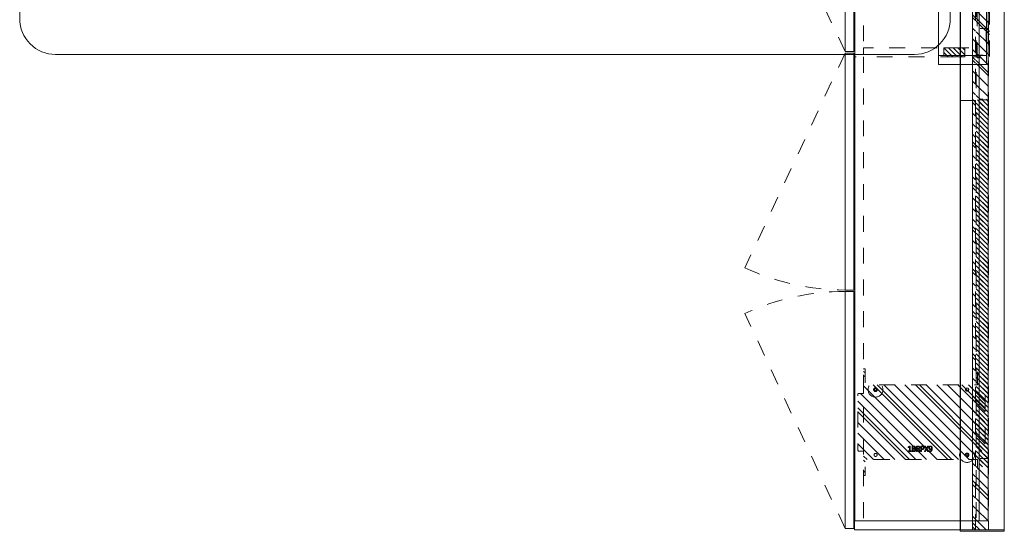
# Model space of a CAD drawing. Header units: inches. Extents: x -522 to -243, y -71 to 49.
# Tile 2 of 54: x -325 to -243, y -71 to -28. Entities that reach past the tile are written whole.
import ezdxf

# ---------------------------------------------------------------- set-up
doc = ezdxf.new("R2010")
doc.units = ezdxf.units.IN
doc.header["$LTSCALE"] = 32
doc.header["$MEASUREMENT"] = 0
doc.linetypes.add('Dash Style-1', pattern=[0.083328, 0.041656, -0.041672])
for name, color, linetype, lineweight in [('DashLine', 7, 'Dash Style-1', 13), ('DashLineFill', 7, 'Dash Style-1', 13), ('Drawing', 7, 'Continuous', 18), ('Metal-Black', 7, 'Continuous', 18), ('None', 7, 'Continuous', 18), ('SolidLine', 7, 'Continuous', 15), ('Wood_1-H', 7, 'Continuous', 13)]:
    doc.layers.add(name, color=color, linetype=linetype, lineweight=lineweight)
doc.layers.add('Electrical', color=1, linetype='Dash Style-1', lineweight=15, true_color=0xff0000)
doc.layers.add('Metal_Black', color=7, linetype='Continuous', lineweight=18, true_color=0x4c4c4c)
pattern_1 = [(45, (0, 0), (-1.613016, 1.935715), []), (45, (-1.0608, 1.0608), (-0.472346, 0.4167613), [])]
pattern_2 = [(45, (0, 0), (-0.33333333, -0.7222222), [])]

# ---------------------------------------------------------------- blocks, each defined once
blk = doc.blocks.new('Group')
at = {"layer": 'DashLineFill', "linetype": 'Continuous', "lineweight": 13}
h = blk.add_hatch(dxfattribs=at)
h.set_pattern_fill('Steel', color=253, style=0, pattern_type=2)
h.set_pattern_definition(pattern_1)
h.paths.add_polyline_path([(12, -12), (59.992, -12), (59.992, -12.252), (12, -12.252)])
at = {"layer": 'DashLineFill', "flags": 128}
blk.add_lwpolyline([(12, -12), (59.992, -12), (59.992, -12.252), (12, -12.252)], close=True, dxfattribs=at)
at = {"layer": 'SolidLine', "flags": 128}
blk.add_lwpolyline([(12, -12.252), (59.992, -12.252), (59.992, -13.276), (12, -13.276)], close=True, dxfattribs=at)
blk = doc.blocks.new('Group-1')
at = {"layer": 'None'}
blk.add_blockref('Group', (0, 0), dxfattribs=at)
blk = doc.blocks.new('SL Wall Tile (2D)')
at = {"layer": 'None'}
blk.add_blockref('Group-1', (0, 0), dxfattribs=at)
at = {"layer": 'Drawing', "color": 0, "flags": 1}
for tag in ['Tag', 'Catalog', 'FinishGroup', 'Custom', 'Discount', 'Item1', 'Item2', 'Item3', 'Item4', 'Item5', 'Item6', 'Item7', 'Item8', 'Item9', 'Item10', 'Item11', 'Item12', 'Item13', 'Item14', 'Item15', 'Item16', 'Item17', 'Item18', 'Item19', 'Item20', 'Item21', 'Item22', 'Item23', 'Item24', 'Item25', 'Option1', 'Option2', 'Option3', 'Option4', 'Option5', 'Option6', 'Option7', 'Option8', 'Option9', 'Option10', 'Option11', 'Option12']:
    blk.add_attdef(tag, (-162.52, -32.173), '', height=0.00709, dxfattribs=at)
blk = doc.blocks.new('Group-4')
at = {"layer": 'Drawing', "rotation": 270}
blk.add_blockref('SL Wall Tile (2D)', (126.441, 39.799), dxfattribs=at)
at = {"layer": 'Drawing', "color": 0, "flags": 1}
for tag in ['Tag', 'Catalog', 'FinishGroup', 'Custom', 'Discount', 'Item1', 'Item2', 'Item3', 'Item4', 'Item5', 'Item6', 'Item7', 'Item8', 'Item9', 'Item10', 'Item11', 'Item12', 'Item13', 'Item14', 'Item15', 'Item16', 'Item17', 'Item18', 'Item19', 'Item20', 'Item21', 'Item22', 'Item23', 'Item24', 'Item25', 'Option1', 'Option2', 'Option3', 'Option4', 'Option5', 'Option6', 'Option7', 'Option8', 'Option9', 'Option10', 'Option11', 'Option12']:
    blk.add_attdef(tag, (-162.52, -32.173), '', height=0.00709, dxfattribs=at)
blk = doc.blocks.new('Group-5')
at = {"layer": 'SolidLine'}
for p, q in [((24.217, -42.594), (24.217, -30.594)), ((24.217, -30.594), (25.217, -31.594)), ((24.217, -42.594), (23.217, -41.594))]:
    blk.add_line(p, q, dxfattribs=at)
blk = doc.blocks.new('1BPJHN-ShroudBracket (2D)')
at = {"layer": 'DashLineFill', "linetype": 'Continuous', "lineweight": 13}
h = blk.add_hatch(dxfattribs=at)
h.set_pattern_fill('Steel', color=253, style=0, pattern_type=2)
h.set_pattern_definition(pattern_1)
edge = h.paths.add_edge_path()
edge.add_line((0.557, 0.472), (0.25, 0.472))
edge.add_arc((0, 0.472), 0.25, 0, 180)
edge.add_line((-0.25, 0.472), (-0.557, 0.472))
edge.add_arc((-0.557, 0), 0.472, 90, 270)
edge.add_line((-0.557, -0.472), (-0.25, -0.472))
edge.add_arc((0, -0.472), 0.25, 180, 360)
edge.add_line((0.25, -0.472), (0.557, -0.472))
edge.add_arc((0.557, 0), 0.472, 270, 450)
edge.add_line((0.557, 0.472), (0.557, 0.472))
edge = h.paths.add_edge_path()
edge.add_arc((0, 0), 0.0979, 0, 180, ccw=False)
edge.add_arc((0, 0), 0.0979, 180, 360, ccw=False)
edge = h.paths.add_edge_path()
edge.add_arc((0, 0.472), 0.0885, 0, 180, ccw=False)
edge.add_arc((0, 0.472), 0.0885, 180, 360, ccw=False)
edge = h.paths.add_edge_path()
edge.add_arc((-0.557, 0), 0.098, 0, 180, ccw=False)
edge.add_arc((-0.557, 0), 0.098, 180, 360, ccw=False)
edge = h.paths.add_edge_path()
edge.add_arc((0.557, 0), 0.098, 0, 180, ccw=False)
edge.add_arc((0.557, 0), 0.098, 180, 360, ccw=False)
edge = h.paths.add_edge_path()
edge.add_arc((0, -0.472), 0.0885, 0, 180, ccw=False)
edge.add_arc((0, -0.472), 0.0885, 180, 360, ccw=False)
at = {"layer": 'DashLine', "flags": 128}
for points in [[(-0.557, 0.22), (-0.536, 0.219), (-0.514, 0.216), (-0.493, 0.211), (-0.473, 0.203), (-0.453, 0.194), (-0.435, 0.183), (-0.418, 0.17), (-0.402, 0.156), (-0.387, 0.14), (-0.374, 0.122), (-0.363, 0.104), (-0.354, 0.084), (-0.347, 0.064), (-0.341, 0.043), (-0.338, 0.022), (-0.337, 0), (-0.338, -0.022), (-0.341, -0.043), (-0.347, -0.064), (-0.354, -0.084), (-0.363, -0.104), (-0.374, -0.122), (-0.387, -0.14), (-0.402, -0.156), (-0.418, -0.17), (-0.435, -0.183), (-0.453, -0.194), (-0.473, -0.203), (-0.493, -0.211), (-0.514, -0.216), (-0.536, -0.219), (-0.557, -0.22), (-0.579, -0.219), (-0.6, -0.216), (-0.621, -0.211), (-0.641, -0.203), (-0.661, -0.194), (-0.679, -0.183), (-0.697, -0.17), (-0.713, -0.156), (-0.727, -0.14), (-0.74, -0.122), (-0.751, -0.104), (-0.76, -0.084), (-0.768, -0.064), (-0.773, -0.043), (-0.776, -0.022), (-0.777, 0), (-0.776, 0.022), (-0.773, 0.043), (-0.768, 0.064), (-0.76, 0.084), (-0.751, 0.104), (-0.74, 0.122), (-0.727, 0.14), (-0.713, 0.156), (-0.697, 0.17), (-0.679, 0.183), (-0.661, 0.194), (-0.641, 0.203), (-0.621, 0.211), (-0.6, 0.216), (-0.579, 0.219)], [(0, 0.22), (0.022, 0.219), (0.043, 0.216), (0.064, 0.211), (0.084, 0.203), (0.104, 0.194), (0.122, 0.183), (0.14, 0.17), (0.156, 0.156), (0.17, 0.14), (0.183, 0.122), (0.194, 0.104), (0.203, 0.084), (0.211, 0.064), (0.216, 0.043), (0.219, 0.022), (0.22, 0), (0.219, -0.022), (0.216, -0.043), (0.211, -0.064), (0.203, -0.084), (0.194, -0.104), (0.183, -0.122), (0.17, -0.14), (0.156, -0.156), (0.14, -0.17), (0.122, -0.183), (0.104, -0.194), (0.084, -0.203), (0.064, -0.211), (0.043, -0.216), (0.022, -0.219), (0, -0.22), (-0.022, -0.219), (-0.043, -0.216), (-0.064, -0.211), (-0.084, -0.203), (-0.104, -0.194), (-0.122, -0.183), (-0.14, -0.17), (-0.156, -0.156), (-0.17, -0.14), (-0.183, -0.122), (-0.194, -0.104), (-0.203, -0.084), (-0.211, -0.064), (-0.216, -0.043), (-0.219, -0.022), (-0.22, 0), (-0.219, 0.022), (-0.216, 0.043), (-0.211, 0.064), (-0.203, 0.084), (-0.194, 0.104), (-0.183, 0.122), (-0.17, 0.14), (-0.156, 0.156), (-0.14, 0.17), (-0.122, 0.183), (-0.104, 0.194), (-0.084, 0.203), (-0.064, 0.211), (-0.043, 0.216), (-0.022, 0.219)], [(0, 0.638), (0.016, 0.638), (0.032, 0.635), (0.048, 0.631), (0.064, 0.626), (0.078, 0.619), (0.092, 0.61), (0.105, 0.601), (0.117, 0.59), (0.128, 0.578), (0.138, 0.565), (0.146, 0.551), (0.153, 0.536), (0.159, 0.521), (0.163, 0.505), (0.165, 0.489), (0.166, 0.472), (0.165, 0.456), (0.163, 0.44), (0.159, 0.424), (0.153, 0.409), (0.146, 0.394), (0.138, 0.38), (0.128, 0.367), (0.117, 0.355), (0.105, 0.344), (0.092, 0.334), (0.078, 0.326), (0.064, 0.319), (0.048, 0.314), (0.032, 0.31), (0.016, 0.307), (0, 0.306), (-0.016, 0.307), (-0.032, 0.31), (-0.048, 0.314), (-0.064, 0.319), (-0.078, 0.326), (-0.092, 0.334), (-0.105, 0.344), (-0.117, 0.355), (-0.128, 0.367), (-0.138, 0.38), (-0.146, 0.394), (-0.153, 0.409), (-0.159, 0.424), (-0.163, 0.44), (-0.165, 0.456), (-0.166, 0.472), (-0.165, 0.489), (-0.163, 0.505), (-0.159, 0.521), (-0.153, 0.536), (-0.146, 0.551), (-0.138, 0.565), (-0.128, 0.578), (-0.117, 0.59), (-0.105, 0.601), (-0.092, 0.61), (-0.078, 0.619), (-0.064, 0.626), (-0.048, 0.631), (-0.032, 0.635), (-0.016, 0.638)], [(0.557, 0.22), (0.579, 0.219), (0.6, 0.216), (0.621, 0.211), (0.641, 0.203), (0.661, 0.194), (0.679, 0.183), (0.697, 0.17), (0.713, 0.156), (0.727, 0.14), (0.74, 0.122), (0.751, 0.104), (0.76, 0.084), (0.768, 0.064), (0.773, 0.043), (0.776, 0.022), (0.777, 0), (0.776, -0.022), (0.773, -0.043), (0.768, -0.064), (0.76, -0.084), (0.751, -0.104), (0.74, -0.122), (0.727, -0.14), (0.713, -0.156), (0.697, -0.17), (0.679, -0.183), (0.661, -0.194), (0.641, -0.203), (0.621, -0.211), (0.6, -0.216), (0.579, -0.219), (0.557, -0.22), (0.536, -0.219), (0.514, -0.216), (0.493, -0.211), (0.473, -0.203), (0.453, -0.194), (0.435, -0.183), (0.418, -0.17), (0.402, -0.156), (0.387, -0.14), (0.374, -0.122), (0.363, -0.104), (0.354, -0.084), (0.347, -0.064), (0.341, -0.043), (0.338, -0.022), (0.337, 0), (0.338, 0.022), (0.341, 0.043), (0.347, 0.064), (0.354, 0.084), (0.363, 0.104), (0.374, 0.122), (0.387, 0.14), (0.402, 0.156), (0.418, 0.17), (0.435, 0.183), (0.453, 0.194), (0.473, 0.203), (0.493, 0.211), (0.514, 0.216), (0.536, 0.219)], [(0.557, 0.098), (0.567, 0.097), (0.576, 0.096), (0.586, 0.094), (0.595, 0.09), (0.603, 0.086), (0.612, 0.081), (0.619, 0.076), (0.626, 0.069), (0.633, 0.062), (0.639, 0.054), (0.643, 0.046), (0.648, 0.037), (0.651, 0.028), (0.653, 0.019), (0.655, 0.01), (0.655, 0), (0.655, -0.01), (0.653, -0.019), (0.651, -0.028), (0.648, -0.037), (0.643, -0.046), (0.639, -0.054), (0.633, -0.062), (0.626, -0.069), (0.619, -0.076), (0.612, -0.081), (0.603, -0.086), (0.595, -0.09), (0.586, -0.094), (0.576, -0.096), (0.567, -0.097), (0.557, -0.098), (0.547, -0.097), (0.538, -0.096), (0.529, -0.094), (0.52, -0.09), (0.511, -0.086), (0.503, -0.081), (0.495, -0.076), (0.488, -0.069), (0.481, -0.062), (0.476, -0.054), (0.471, -0.046), (0.467, -0.037), (0.463, -0.028), (0.461, -0.019), (0.46, -0.01), (0.459, 0), (0.46, 0.01), (0.461, 0.019), (0.463, 0.028), (0.467, 0.037), (0.471, 0.046), (0.476, 0.054), (0.481, 0.062), (0.488, 0.069), (0.495, 0.076), (0.503, 0.081), (0.511, 0.086), (0.52, 0.09), (0.529, 0.094), (0.538, 0.096), (0.547, 0.097)], [(0, -0.306), (0.016, -0.307), (0.032, -0.31), (0.048, -0.314), (0.064, -0.319), (0.078, -0.326), (0.092, -0.334), (0.105, -0.344), (0.117, -0.355), (0.128, -0.367), (0.138, -0.38), (0.146, -0.394), (0.153, -0.409), (0.159, -0.424), (0.163, -0.44), (0.165, -0.456), (0.166, -0.472), (0.165, -0.489), (0.163, -0.505), (0.159, -0.521), (0.153, -0.536), (0.146, -0.551), (0.138, -0.565), (0.128, -0.578), (0.117, -0.59), (0.105, -0.601), (0.092, -0.61), (0.078, -0.619), (0.064, -0.626), (0.048, -0.631), (0.032, -0.635), (0.016, -0.638), (0, -0.638), (-0.016, -0.638), (-0.032, -0.635), (-0.048, -0.631), (-0.064, -0.626), (-0.078, -0.619), (-0.092, -0.61), (-0.105, -0.601), (-0.117, -0.59), (-0.128, -0.578), (-0.138, -0.565), (-0.146, -0.551), (-0.153, -0.536), (-0.159, -0.521), (-0.163, -0.505), (-0.165, -0.489), (-0.166, -0.472), (-0.165, -0.456), (-0.163, -0.44), (-0.159, -0.424), (-0.153, -0.409), (-0.146, -0.394), (-0.138, -0.38), (-0.128, -0.367), (-0.117, -0.355), (-0.105, -0.344), (-0.092, -0.334), (-0.078, -0.326), (-0.064, -0.319), (-0.048, -0.314), (-0.032, -0.31), (-0.016, -0.307)]]:
    blk.add_lwpolyline(points, close=True, dxfattribs=at)
at = {"layer": 'DashLineFill', "flags": 128}
for points in [[(0.557, 0.472), (0.25, 0.472, 1), (-0.25, 0.472), (-0.557, 0.472, 1), (-0.557, -0.472), (-0.25, -0.472, 1), (0.25, -0.472), (0.557, -0.472, 1), (0.557, 0.472)], [(-0.655, 0, -1), (-0.459, 0, -1)], [(-0.098, 0, -1), (0.098, 0, -1)], [(-0.089, 0.472, -1), (0.089, 0.472, -1)], [(0.459, 0, -1), (0.655, 0, -1)], [(-0.089, -0.472, -1), (0.089, -0.472, -1)]]:
    blk.add_lwpolyline(points, format="xyb", close=True, dxfattribs=at)
blk = doc.blocks.new('Group-6')
at = {"layer": 'SolidLine', "flags": 128}
blk.add_lwpolyline([(-11.791, -0.591, -0.414214), (-8.799, 2.402), (27.224, 2.402, -0.414214), (30.217, -0.591), (30.217, -72.598, -0.414214), (27.224, -75.591), (-8.799, -75.591, -0.414214), (-11.791, -72.598)], format="xyb", close=True, dxfattribs=at)
at = {"layer": 'SolidLine', "color": 7}
for p in [(2.547, 0), (15.878, 0)]:
    blk.add_blockref('1BPJHN-ShroudBracket (2D)', p, dxfattribs=at)
at = {"layer": 'SolidLine'}
blk.add_blockref('Group-5', (0, 0), dxfattribs=at)
blk = doc.blocks.new('Group-41')
at = {"layer": 'None'}
blk.add_blockref('Group-6', (0, 0), dxfattribs=at)
blk = doc.blocks.new('SL Huddle Table (2D)')
at = {"layer": 'None'}
blk.add_blockref('Group-41', (0, 0), dxfattribs=at)
at = {"layer": 'Drawing', "color": 0, "flags": 1}
for tag in ['Catalog', 'Custom', 'Tag', 'Option1', 'Option2', 'Option3', 'Option4', 'Option5', 'Option6', 'Option7', 'Option8', 'Option9', 'Option10', 'Option11', 'Option12', 'FinishGroup', 'Discount', 'Item1', 'Item2', 'Item3', 'Item4', 'Item5', 'Item6', 'Item7', 'Item8', 'Item9', 'Item10', 'Item11', 'Item12', 'Item13', 'Item14', 'Item15', 'Item16', 'Item17', 'Item18', 'Item19', 'Item20', 'Item21', 'Item22', 'Item23', 'Item24', 'Item25']:
    blk.add_attdef(tag, (34.318, -16.332), '', height=0.00709, dxfattribs=at)
blk = doc.blocks.new('1BP8DW-Leveler (2D)')
at = {"layer": 'DashLine', "flags": 128}
for points in [[(0.625, 0), (0.622, -0.061), (0.613, -0.122), (0.598, -0.181), (0.577, -0.239), (0.551, -0.295), (0.52, -0.347), (0.483, -0.396), (0.442, -0.442), (0.396, -0.483), (0.347, -0.52), (0.295, -0.551), (0.239, -0.577), (0.181, -0.598), (0.122, -0.613), (0.061, -0.622), (0, -0.625), (-0.061, -0.622), (-0.122, -0.613), (-0.181, -0.598), (-0.239, -0.577), (-0.295, -0.551), (-0.347, -0.52), (-0.396, -0.483), (-0.442, -0.442), (-0.483, -0.396), (-0.52, -0.347), (-0.551, -0.295), (-0.577, -0.239), (-0.598, -0.181), (-0.613, -0.122), (-0.622, -0.061), (-0.625, 0), (-0.622, 0.061), (-0.613, 0.122), (-0.598, 0.181), (-0.577, 0.239), (-0.551, 0.295), (-0.52, 0.347), (-0.483, 0.396), (-0.442, 0.442), (-0.396, 0.483), (-0.347, 0.52), (-0.295, 0.551), (-0.239, 0.577), (-0.181, 0.598), (-0.122, 0.613), (-0.061, 0.622), (0, 0.625), (0.061, 0.622), (0.122, 0.613), (0.181, 0.598), (0.239, 0.577), (0.295, 0.551), (0.347, 0.52), (0.396, 0.483), (0.442, 0.442), (0.483, 0.396), (0.52, 0.347), (0.551, 0.295), (0.577, 0.239), (0.598, 0.181), (0.613, 0.122), (0.622, 0.061)], [(0, 0.156), (0.015, 0.155), (0.03, 0.153), (0.045, 0.15), (0.06, 0.144), (0.074, 0.138), (0.087, 0.13), (0.099, 0.121), (0.11, 0.11), (0.121, 0.099), (0.13, 0.087), (0.138, 0.074), (0.144, 0.06), (0.15, 0.045), (0.153, 0.03), (0.155, 0.015), (0.156, 0), (0.155, -0.015), (0.153, -0.03), (0.15, -0.045), (0.144, -0.06), (0.138, -0.074), (0.13, -0.087), (0.121, -0.099), (0.11, -0.11), (0.099, -0.121), (0.087, -0.13), (0.074, -0.138), (0.06, -0.144), (0.045, -0.15), (0.03, -0.153), (0.015, -0.155), (0, -0.156), (-0.015, -0.155), (-0.03, -0.153), (-0.045, -0.15), (-0.06, -0.144), (-0.074, -0.138), (-0.087, -0.13), (-0.099, -0.121), (-0.11, -0.11), (-0.121, -0.099), (-0.13, -0.087), (-0.138, -0.074), (-0.144, -0.06), (-0.15, -0.045), (-0.153, -0.03), (-0.155, -0.015), (-0.156, 0), (-0.155, 0.015), (-0.153, 0.03), (-0.15, 0.045), (-0.144, 0.06), (-0.138, 0.074), (-0.13, 0.087), (-0.121, 0.099), (-0.11, 0.11), (-0.099, 0.121), (-0.087, 0.13), (-0.074, 0.138), (-0.06, 0.144), (-0.045, 0.15), (-0.03, 0.153), (-0.015, 0.155)], [(0, 0.094), (-0.081, 0.047), (-0.081, -0.047), (0, -0.094), (0.081, -0.047), (0.081, 0.047)]]:
    blk.add_lwpolyline(points, close=True, dxfattribs=at)
blk = doc.blocks.new('Group-45')
at = {"layer": 'Metal_Black', "color": 7}
for points, knots in [([(2.211, 3.61), (2.24, 3.61), (2.299, 3.603), (2.355, 3.586), (2.403, 3.558), (2.438, 3.516), (2.46, 3.457), (2.46, 3.403), (2.454, 3.376), (2.446, 3.342), (2.438, 3.331), (2.427, 3.328), (2.41, 3.328), (2.401, 3.329), (2.395, 3.331), (2.393, 3.335), (2.393, 3.342), (2.399, 3.355), (2.406, 3.377), (2.41, 3.405), (2.41, 3.457), (2.384, 3.505), (2.342, 3.534), (2.285, 3.551), (2.251, 3.551), (2.262, 3.532), (2.279, 3.481), (2.279, 3.411), (2.259, 3.359), (2.224, 3.329), (2.176, 3.315), (2.117, 3.315), (2.063, 3.333), (2.022, 3.37), (1.998, 3.425), (1.998, 3.494), (2.011, 3.536), (2.039, 3.569), (2.076, 3.592), (2.124, 3.604), (2.179, 3.61), (2.211, 3.61)], [0, 0, 0, 0.054342, 0.108683, 0.163025, 0.217366, 0.271708, 0.32605, 0.346749, 0.367448, 0.408846, 0.429545, 0.450244, 0.466803, 0.483362, 0.499922, 0.516481, 0.53304, 0.549599, 0.566158, 0.582718, 0.612524, 0.642331, 0.672137, 0.701944, 0.701944, 0.721255, 0.740567, 0.762023, 0.78348, 0.804937, 0.826394, 0.847851, 0.869308, 0.890765, 0.912222, 0.926851, 0.941481, 0.956111, 0.970741, 0.98537, 1, 1, 1]), ([(2.205, 3.549), (2.161, 3.549), (2.07, 3.532), (2.045, 3.483), (2.045, 3.438), (2.061, 3.405), (2.089, 3.385), (2.124, 3.376), (2.163, 3.376), (2.196, 3.385), (2.22, 3.403), (2.233, 3.435), (2.233, 3.484), (2.216, 3.532), (2.205, 3.549)], [0, 0, 0, 0.066007, 0.19802, 0.264026, 0.330033, 0.39604, 0.462046, 0.528053, 0.60066, 0.673267, 0.745875, 0.818482, 0.909241, 1, 1, 1]), ([(2.43, 3.286), (2.438, 3.29), (2.447, 3.292), (2.452, 3.286), (2.454, 3.271), (2.454, 3.251), (2.454, 3.236), (2.451, 3.229), (2.447, 3.225), (2.443, 3.223), (2.355, 3.174), (2.266, 3.124), (2.355, 3.074), (2.443, 3.024), (2.447, 3.022), (2.451, 3.017), (2.454, 3.011), (2.454, 2.996), (2.454, 2.976), (2.452, 2.957), (2.438, 2.959), (2.43, 2.963), (2.328, 3.025), (2.225, 3.087), (2.126, 3.028), (2.026, 2.969), (2.019, 2.965), (2.005, 2.962), (2.002, 2.982), (2.002, 3.006), (2.004, 3.018), (2.006, 3.026), (2.011, 3.03), (2.013, 3.031), (2.097, 3.079), (2.181, 3.127), (2.097, 3.175), (2.013, 3.223), (2.011, 3.225), (2.006, 3.227), (2.004, 3.234), (2.002, 3.245), (2.002, 3.268), (2.005, 3.287), (2.019, 3.284), (2.026, 3.281), (2.125, 3.222), (2.224, 3.164), (2.327, 3.225), (2.43, 3.286)], [0, 0, 0, 0.005797, 0.011593, 0.01739, 0.023187, 0.027776, 0.031157, 0.034538, 0.03792, 0.03792, 0.121199, 0.121199, 0.204479, 0.204479, 0.20786, 0.211241, 0.214623, 0.219212, 0.225008, 0.236602, 0.242398, 0.242398, 0.326423, 0.326423, 0.407782, 0.407782, 0.413578, 0.425171, 0.430968, 0.435937, 0.440905, 0.445874, 0.450842, 0.450842, 0.634953, 0.634953, 0.819063, 0.819063, 0.824031, 0.829, 0.833968, 0.838937, 0.843905, 0.853843, 0.858811, 0.858811, 0.927786, 0.927786, 1, 1, 1]), ([(2.135, 2.931), (2.17, 2.931), (2.224, 2.908), (2.261, 2.868), (2.283, 2.809), (2.283, 2.741), (2.283, 2.717), (2.363, 2.717), (2.447, 2.717), (2.451, 2.713), (2.452, 2.705), (2.454, 2.694), (2.454, 2.678), (2.452, 2.667), (2.451, 2.659), (2.447, 2.656), (2.237, 2.656), (2.017, 2.656), (2.004, 2.67), (2.004, 2.728), (2.004, 2.79), (2.008, 2.816), (2.015, 2.853), (2.037, 2.89), (2.069, 2.918), (2.111, 2.931), (2.135, 2.931)], [0, 0, 0, 0.066268, 0.132535, 0.198803, 0.26507, 0.303966, 0.303966, 0.429297, 0.43506, 0.440822, 0.446584, 0.452347, 0.456957, 0.461567, 0.466177, 0.470786, 0.728938, 0.745073, 0.761208, 0.845107, 0.870922, 0.896738, 0.922553, 0.948369, 0.974184, 1, 1, 1]), ([(2.443, 2.593), (2.447, 2.593), (2.451, 2.591), (2.452, 2.583), (2.454, 2.57), (2.454, 2.552), (2.452, 2.541), (2.451, 2.534), (2.445, 2.53), (2.44, 2.528), (2.387, 2.508), (2.334, 2.487), (2.316, 2.48), (2.286, 2.465), (2.264, 2.443), (2.253, 2.414), (2.253, 2.374), (2.253, 2.355), (2.348, 2.355), (2.447, 2.355), (2.451, 2.351), (2.452, 2.343), (2.454, 2.332), (2.454, 2.316), (2.452, 2.305), (2.451, 2.297), (2.447, 2.294), (2.236, 2.294), (2.015, 2.294), (2.004, 2.308), (2.004, 2.364), (2.004, 2.428), (2.006, 2.451), (2.008, 2.46), (2.011, 2.486), (2.032, 2.526), (2.061, 2.552), (2.1, 2.567), (2.144, 2.567), (2.181, 2.554), (2.209, 2.532), (2.227, 2.499), (2.235, 2.48), (2.24, 2.491), (2.255, 2.51), (2.275, 2.524), (2.303, 2.537), (2.32, 2.545), (2.369, 2.565), (2.417, 2.585), (2.43, 2.591), (2.441, 2.593), (2.443, 2.593)], [0, 0, 0, 0.004018, 0.008035, 0.012053, 0.01607, 0.020088, 0.024105, 0.028123, 0.03214, 0.03214, 0.070951, 0.070951, 0.084634, 0.098317, 0.112001, 0.125684, 0.138745, 0.138745, 0.202807, 0.205295, 0.207782, 0.21027, 0.212758, 0.214748, 0.216739, 0.218729, 0.220719, 0.332671, 0.339637, 0.346603, 0.391882, 0.407555, 0.423229, 0.423229, 0.466696, 0.510164, 0.553631, 0.597099, 0.640566, 0.684033, 0.727501, 0.770968, 0.770968, 0.798042, 0.825115, 0.852188, 0.879262, 0.879262, 0.958132, 0.958132, 0.979066, 1, 1, 1]), ([(2.141, 2.868), (2.113, 2.868), (2.076, 2.848), (2.059, 2.818), (2.054, 2.787), (2.054, 2.743), (2.054, 2.717), (2.143, 2.717), (2.233, 2.717), (2.233, 2.743), (2.233, 2.796), (2.22, 2.833), (2.194, 2.857), (2.161, 2.868), (2.141, 2.868)], [0, 0, 0, 0.053098, 0.106195, 0.159293, 0.212391, 0.297937, 0.297937, 0.584068, 0.584068, 0.669615, 0.752211, 0.834807, 0.917404, 1, 1, 1]), ([(2.13, 2.504), (2.102, 2.504), (2.067, 2.48), (2.058, 2.452), (2.056, 2.443), (2.054, 2.421), (2.054, 2.379), (2.054, 2.355), (2.13, 2.355), (2.205, 2.355), (2.205, 2.383), (2.205, 2.436), (2.194, 2.469), (2.172, 2.493), (2.144, 2.504), (2.13, 2.504)], [0, 0, 0, 0.142515, 0.285031, 0.285031, 0.330993, 0.376955, 0.445899, 0.445899, 0.655281, 0.655281, 0.734439, 0.800829, 0.867219, 0.93361, 1, 1, 1]), ([(2.323, 2.226), (2.345, 2.226), (2.381, 2.215), (2.41, 2.197), (2.43, 2.169), (2.452, 2.119), (2.452, 2.012), (2.452, 1.946), (2.441, 1.931), (2.228, 1.931), (2.015, 1.931), (2.004, 1.946), (2.004, 2.004), (2.004, 2.095), (2.021, 2.147), (2.048, 2.18), (2.091, 2.199), (2.133, 2.199), (2.163, 2.191), (2.187, 2.176), (2.207, 2.152), (2.213, 2.14), (2.216, 2.158), (2.235, 2.189), (2.262, 2.213), (2.301, 2.226), (2.323, 2.226)], [0, 0, 0, 0.031455, 0.06291, 0.094366, 0.125821, 0.188731, 0.266159, 0.275837, 0.285516, 0.435531, 0.44521, 0.454888, 0.521427, 0.574659, 0.627891, 0.681123, 0.734355, 0.762747, 0.791139, 0.819531, 0.847924, 0.847924, 0.885943, 0.923962, 0.961981, 1, 1, 1]), ([(2.428, 1.855), (2.436, 1.855), (2.45, 1.852), (2.452, 1.844), (2.452, 1.725), (2.452, 1.606), (2.451, 1.602), (2.445, 1.599), (2.436, 1.597), (2.423, 1.597), (2.414, 1.599), (2.408, 1.601), (2.404, 1.606), (2.404, 1.655), (2.404, 1.702), (2.235, 1.702), (2.065, 1.702), (2.091, 1.659), (2.117, 1.615), (2.118, 1.61), (2.12, 1.601), (2.117, 1.597), (2.106, 1.595), (2.093, 1.595), (2.083, 1.595), (2.078, 1.597), (2.074, 1.601), (2.072, 1.604), (2.039, 1.656), (2.006, 1.708), (2.004, 1.709), (2.004, 1.713), (2.002, 1.719), (2.002, 1.736), (2.002, 1.754), (2.006, 1.759), (2.01, 1.761), (2.208, 1.761), (2.404, 1.761), (2.404, 1.802), (2.404, 1.846), (2.408, 1.85), (2.414, 1.853), (2.423, 1.855), (2.428, 1.855)], [0, 0, 0, 0.00261, 0.007831, 0.010441, 0.176195, 0.178805, 0.181415, 0.184026, 0.186636, 0.188594, 0.190551, 0.192509, 0.194467, 0.244389, 0.244389, 0.424498, 0.424498, 0.47805, 0.47805, 0.484241, 0.490432, 0.496622, 0.502813, 0.507071, 0.510941, 0.514811, 0.518682, 0.518682, 0.576295, 0.576295, 0.578743, 0.58119, 0.583638, 0.590247, 0.593184, 0.596122, 0.599059, 0.911881, 0.911881, 0.976501, 0.982376, 0.988251, 0.994125, 1, 1, 1]), ([(2.124, 2.138), (2.107, 2.138), (2.082, 2.128), (2.063, 2.108), (2.054, 2.077), (2.054, 2.021), (2.054, 1.99), (2.126, 1.99), (2.198, 1.99), (2.198, 2.024), (2.198, 2.081), (2.187, 2.11), (2.166, 2.128), (2.139, 2.138), (2.124, 2.138)], [0, 0, 0, 0.074499, 0.148998, 0.223496, 0.297995, 0.395417, 0.395417, 0.61891, 0.61891, 0.724928, 0.793696, 0.862464, 0.931232, 1, 1, 1]), ([(2.327, 2.164), (2.307, 2.164), (2.277, 2.151), (2.257, 2.127), (2.246, 2.09), (2.246, 2.026), (2.246, 1.99), (2.324, 1.99), (2.403, 1.99), (2.403, 2.033), (2.403, 2.117), (2.375, 2.151), (2.345, 2.164), (2.327, 2.164)], [0, 0, 0, 0.079156, 0.158312, 0.237468, 0.316624, 0.419526, 0.419526, 0.643799, 0.643799, 0.767809, 0.883905, 0.941952, 1, 1, 1])]:
    blk.add_open_spline(points, degree=2, knots=knots, dxfattribs=at)
blk = doc.blocks.new('1BRPX9-Util_Bkt_Lg-N (2D)')
at = {"layer": 'DashLineFill', "linetype": 'Continuous', "lineweight": 13}
h = blk.add_hatch(dxfattribs=at)
h.set_pattern_fill('Steel', color=253, style=0, pattern_type=2)
h.set_pattern_definition(pattern_1)
edge = h.paths.add_edge_path()
edge.add_line((-4.469, 7.539), (-2.421, 7.539))
edge.add_line((-2.421, 7.539), (-2.421, 7.917))
edge.add_arc((-2.303, 7.917), 0.118, 90, 180, ccw=False)
edge.add_line((-2.303, 8.035), (2.303, 8.035))
edge.add_arc((2.303, 7.917), 0.118, 0, 90, ccw=False)
edge.add_line((2.421, 7.917), (2.421, 7.539))
edge.add_line((2.421, 7.539), (4.469, 7.539))
edge.add_line((4.469, 7.539), (4.469, 7.406))
edge.add_line((4.469, 7.406), (3.13, 7.406))
edge.add_line((3.13, 7.406), (3.13, -2.012))
edge.add_line((3.13, -2.012), (4.469, -2.012))
edge.add_line((4.469, -2.012), (4.469, -2.146))
edge.add_line((4.469, -2.146), (2.421, -2.146))
edge.add_line((2.421, -2.146), (2.421, -2.524))
edge.add_arc((2.303, -2.524), 0.118, 270, 360, ccw=False)
edge.add_line((2.303, -2.642), (-2.303, -2.642))
edge.add_arc((-2.303, -2.524), 0.118, 180, 270, ccw=False)
edge.add_line((-2.421, -2.524), (-2.421, -2.146))
edge.add_line((-2.421, -2.146), (-4.469, -2.146))
edge.add_line((-4.469, -2.146), (-4.469, -2.012))
edge.add_line((-4.469, -2.012), (-3.13, -2.012))
edge.add_line((-3.13, -2.012), (-3.13, 7.406))
edge.add_line((-3.13, 7.406), (-4.469, 7.406))
edge.add_line((-4.469, 7.406), (-4.469, 7.539))
at = {"layer": 'DashLineFill', "flags": 128}
blk.add_lwpolyline([(-4.469, 7.539), (-2.421, 7.539), (-2.421, 7.917, -0.414214), (-2.303, 8.035), (2.303, 8.035, -0.414214), (2.421, 7.917), (2.421, 7.539), (4.469, 7.539), (4.469, 7.406), (3.13, 7.406), (3.13, -2.012), (4.469, -2.012), (4.469, -2.146), (2.421, -2.146), (2.421, -2.524, -0.414214), (2.303, -2.642), (-2.303, -2.642, -0.414214), (-2.421, -2.524), (-2.421, -2.146), (-4.469, -2.146), (-4.469, -2.012), (-3.13, -2.012), (-3.13, 7.406), (-4.469, 7.406)], format="xyb", close=True, dxfattribs=at)
at = {"layer": 'SolidLine', "flags": 128}
for points in [[(-2.736, 6.403), (-2.749, 6.404), (-2.761, 6.405), (-2.774, 6.409), (-2.785, 6.413), (-2.797, 6.418), (-2.808, 6.425), (-2.818, 6.432), (-2.827, 6.441), (-2.836, 6.45), (-2.843, 6.46), (-2.85, 6.471), (-2.855, 6.482), (-2.859, 6.494), (-2.862, 6.506), (-2.864, 6.519), (-2.865, 6.531), (-2.864, 6.544), (-2.862, 6.557), (-2.859, 6.569), (-2.855, 6.581), (-2.85, 6.592), (-2.843, 6.603), (-2.836, 6.613), (-2.827, 6.622), (-2.818, 6.631), (-2.808, 6.638), (-2.797, 6.645), (-2.785, 6.65), (-2.774, 6.654), (-2.761, 6.658), (-2.749, 6.659), (-2.736, 6.66), (-2.724, 6.659), (-2.711, 6.658), (-2.699, 6.654), (-2.687, 6.65), (-2.676, 6.645), (-2.665, 6.638), (-2.655, 6.631), (-2.645, 6.622), (-2.637, 6.613), (-2.629, 6.603), (-2.623, 6.592), (-2.618, 6.581), (-2.613, 6.569), (-2.61, 6.557), (-2.608, 6.544), (-2.608, 6.531), (-2.608, 6.519), (-2.61, 6.506), (-2.613, 6.494), (-2.618, 6.482), (-2.623, 6.471), (-2.629, 6.46), (-2.637, 6.45), (-2.645, 6.441), (-2.655, 6.432), (-2.665, 6.425), (-2.676, 6.418), (-2.687, 6.413), (-2.699, 6.409), (-2.711, 6.405), (-2.724, 6.404)], [(2.736, 6.403), (2.724, 6.404), (2.711, 6.405), (2.699, 6.409), (2.687, 6.413), (2.676, 6.418), (2.665, 6.425), (2.655, 6.432), (2.645, 6.441), (2.637, 6.45), (2.629, 6.46), (2.623, 6.471), (2.618, 6.482), (2.613, 6.494), (2.61, 6.506), (2.608, 6.519), (2.608, 6.531), (2.608, 6.544), (2.61, 6.557), (2.613, 6.569), (2.618, 6.581), (2.623, 6.592), (2.629, 6.603), (2.637, 6.613), (2.645, 6.622), (2.655, 6.631), (2.665, 6.638), (2.676, 6.645), (2.687, 6.65), (2.699, 6.654), (2.711, 6.658), (2.724, 6.659), (2.736, 6.66), (2.749, 6.659), (2.761, 6.658), (2.774, 6.654), (2.785, 6.65), (2.797, 6.645), (2.808, 6.638), (2.818, 6.631), (2.827, 6.622), (2.836, 6.613), (2.843, 6.603), (2.85, 6.592), (2.855, 6.581), (2.859, 6.569), (2.862, 6.557), (2.864, 6.544), (2.865, 6.531), (2.864, 6.519), (2.862, 6.506), (2.859, 6.494), (2.855, 6.482), (2.85, 6.471), (2.843, 6.46), (2.836, 6.45), (2.827, 6.441), (2.818, 6.432), (2.808, 6.425), (2.797, 6.418), (2.785, 6.413), (2.774, 6.409), (2.761, 6.405), (2.749, 6.404)], [(-2.736, -1.017), (-2.724, -1.018), (-2.711, -1.02), (-2.699, -1.023), (-2.687, -1.027), (-2.676, -1.032), (-2.665, -1.039), (-2.655, -1.046), (-2.645, -1.055), (-2.637, -1.064), (-2.629, -1.074), (-2.623, -1.085), (-2.618, -1.096), (-2.613, -1.108), (-2.61, -1.121), (-2.608, -1.133), (-2.608, -1.146), (-2.608, -1.158), (-2.61, -1.171), (-2.613, -1.183), (-2.618, -1.195), (-2.623, -1.206), (-2.629, -1.217), (-2.637, -1.227), (-2.645, -1.237), (-2.655, -1.245), (-2.665, -1.253), (-2.676, -1.259), (-2.687, -1.264), (-2.699, -1.269), (-2.711, -1.272), (-2.724, -1.274), (-2.736, -1.274), (-2.749, -1.274), (-2.761, -1.272), (-2.774, -1.269), (-2.785, -1.264), (-2.797, -1.259), (-2.808, -1.253), (-2.818, -1.245), (-2.827, -1.237), (-2.836, -1.227), (-2.843, -1.217), (-2.85, -1.206), (-2.855, -1.195), (-2.859, -1.183), (-2.862, -1.171), (-2.864, -1.158), (-2.865, -1.146), (-2.864, -1.133), (-2.862, -1.121), (-2.859, -1.108), (-2.855, -1.096), (-2.85, -1.085), (-2.843, -1.074), (-2.836, -1.064), (-2.827, -1.055), (-2.818, -1.046), (-2.808, -1.039), (-2.797, -1.032), (-2.785, -1.027), (-2.774, -1.023), (-2.761, -1.02), (-2.749, -1.018)], [(2.736, -1.017), (2.749, -1.018), (2.761, -1.02), (2.774, -1.023), (2.785, -1.027), (2.797, -1.032), (2.808, -1.039), (2.818, -1.046), (2.827, -1.055), (2.836, -1.064), (2.843, -1.074), (2.85, -1.085), (2.855, -1.096), (2.859, -1.108), (2.862, -1.121), (2.864, -1.133), (2.865, -1.146), (2.864, -1.158), (2.862, -1.171), (2.859, -1.183), (2.855, -1.195), (2.85, -1.206), (2.843, -1.217), (2.836, -1.227), (2.827, -1.237), (2.818, -1.245), (2.808, -1.253), (2.797, -1.259), (2.785, -1.264), (2.774, -1.269), (2.761, -1.272), (2.749, -1.274), (2.736, -1.274), (2.724, -1.274), (2.711, -1.272), (2.699, -1.269), (2.687, -1.264), (2.676, -1.259), (2.665, -1.253), (2.655, -1.245), (2.645, -1.237), (2.637, -1.227), (2.629, -1.217), (2.623, -1.206), (2.618, -1.195), (2.613, -1.183), (2.61, -1.171), (2.608, -1.158), (2.608, -1.146), (2.608, -1.133), (2.61, -1.121), (2.613, -1.108), (2.618, -1.096), (2.623, -1.085), (2.629, -1.074), (2.637, -1.064), (2.645, -1.055), (2.655, -1.046), (2.665, -1.039), (2.676, -1.032), (2.687, -1.027), (2.699, -1.023), (2.711, -1.02), (2.724, -1.018)]]:
    blk.add_lwpolyline(points, close=True, dxfattribs=at)
at = {"layer": 'Metal-Black', "color": 7}
for p in [(2.742, 6.526), (-2.731, -1.151)]:
    blk.add_blockref('1BP8DW-Leveler (2D)', p, dxfattribs=at)
at = {"layer": 'Metal_Black', "color": 7}
blk.add_blockref('Group-45', (0, 0), dxfattribs=at)
blk = doc.blocks.new('Group-48')
at = {"layer": 'Electrical', "linetype": 'Continuous', "lineweight": 5, "true_color": 0xdd0000}
h = blk.add_hatch(dxfattribs=at)
h.set_pattern_fill('ElectricalHatch', color=12, style=0, pattern_type=2)
h.set_pattern_definition(pattern_2)
h.paths.add_polyline_path([(83.917, -0.02), (114.724, -0.02), (114.724, -0.768), (83.917, -0.768)])
h = blk.add_hatch(dxfattribs=at)
h.set_pattern_fill('ElectricalHatch', color=12, style=0, pattern_type=2)
h.set_pattern_definition(pattern_2)
h.paths.add_polyline_path([(79.606, -1.969), (80.354, -1.969), (80.354, -3.74), (79.606, -3.74)])
at = {"layer": 'DashLine'}
for p, q in [((79.921, -12.008), (61.92, -20.402)), ((80.039, -12.008), (98.041, -20.402)), ((119.882, -12.008), (101.881, -20.402))]:
    blk.add_line(p, q, dxfattribs=at)
at = {"layer": 'DashLine', "flags": 128}
for points in [[(79.606, -0.768), (80.354, -0.768), (80.354, -10.453), (79.606, -10.453)], [(40.394, -10.453), (79.606, -10.453), (79.606, -11.201), (40.394, -11.201)], [(80.354, -10.453), (119.252, -10.453), (119.252, -11.201), (80.354, -11.201)]]:
    blk.add_lwpolyline(points, close=True, dxfattribs=at)
at = {"layer": 'DashLine'}
for centre, start, end in [((80.039, -12.008), 335, 360), ((119.882, -12.008), 180, 205)]:
    blk.add_arc(centre, 19.862, start, end, dxfattribs=at)
at = {"layer": 'Electrical', "flags": 128}
for points in [[(83.917, -0.02), (114.724, -0.02), (114.724, -0.768), (83.917, -0.768)], [(79.606, -1.969), (80.354, -1.969), (80.354, -3.74), (79.606, -3.74)]]:
    blk.add_lwpolyline(points, close=True, dxfattribs=at)
at = {"layer": 'SolidLine', "flags": 128}
for points in [[(119.252, 0), (120, 0), (120, -11.22), (119.252, -11.22)], [(0.748, -0.02), (119.252, -0.02), (119.252, -0.768), (0.748, -0.768)], [(0.748, -0.768), (119.252, -0.768), (119.252, -11.201), (0.748, -11.201)], [(60.059, -11.26), (79.921, -11.26), (79.921, -12.008), (60.059, -12.008)], [(80.039, -11.26), (99.902, -11.26), (99.902, -12.008), (80.039, -12.008)], [(100.02, -11.26), (119.882, -11.26), (119.882, -12.008), (100.02, -12.008)]]:
    blk.add_lwpolyline(points, close=True, dxfattribs=at)
at = {"layer": 'Wood_1-H', "color": 7}
blk.add_blockref('1BRPX9-Util_Bkt_Lg-N (2D)', (110.984, -8.307), dxfattribs=at)
blk = doc.blocks.new('Group-49')
at = {"layer": 'None'}
blk.add_blockref('Group-48', (0, 0), dxfattribs=at)
blk = doc.blocks.new('SL Utility Cabinet (2D)')
at = {"layer": 'None'}
blk.add_blockref('Group-49', (0, 0), dxfattribs=at)
at = {"layer": 'Drawing', "color": 0, "flags": 1}
for tag in ['Catalog', 'Custom', 'Tag', 'Option1', 'Option2', 'Option3', 'Option4', 'Option5', 'Option6', 'Option7', 'Option8', 'Option9', 'Option10', 'Option11', 'Option12', 'FinishGroup', 'Discount', 'Item1', 'Item2', 'Item3', 'Item4', 'Item5', 'Item6', 'Item7', 'Item8', 'Item9', 'Item10', 'Item11', 'Item12', 'Item13', 'Item14', 'Item15', 'Item16', 'Item17', 'Item18', 'Item19', 'Item20', 'Item21', 'Item22', 'Item23', 'Item24', 'Item25']:
    blk.add_attdef(tag, (95.102, -56.177), '', height=0.00709, dxfattribs=at)
blk = doc.blocks.new('Group-50')
at = {"layer": 'DashLineFill', "linetype": 'Continuous', "lineweight": 13}
h = blk.add_hatch(dxfattribs=at)
h.set_pattern_fill('Steel', color=253, style=0, pattern_type=2)
h.set_pattern_definition(pattern_1)
h.paths.add_polyline_path([(0, 0), (5.984, 0), (5.984, -1.024), (0, -1.024)])
h = blk.add_hatch(dxfattribs=at)
h.set_pattern_fill('Steel', color=253, style=0, pattern_type=2)
h.set_pattern_definition(pattern_1)
h.paths.add_polyline_path([(36.024, 0), (42.008, 0), (42.008, -1.024), (36.024, -1.024)])
at = {"layer": 'Electrical', "linetype": 'Continuous', "lineweight": 5, "true_color": 0xdd0000}
h = blk.add_hatch(dxfattribs=at)
h.set_pattern_fill('ElectricalHatch', color=12, style=0, pattern_type=2)
h.set_pattern_definition(pattern_2)
h.paths.add_polyline_path([(5.984, 0), (36.024, 0), (36.024, -1.024), (5.984, -1.024)])
at = {"layer": 'DashLineFill', "flags": 128}
for points in [[(0, 0), (5.984, 0), (5.984, -1.024), (0, -1.024)], [(36.024, 0), (42.008, 0), (42.008, -1.024), (36.024, -1.024)]]:
    blk.add_lwpolyline(points, close=True, dxfattribs=at)
at = {"layer": 'Electrical', "flags": 128}
blk.add_lwpolyline([(5.984, 0), (36.024, 0), (36.024, -1.024), (5.984, -1.024)], close=True, dxfattribs=at)
blk = doc.blocks.new('Group-51')
at = {"layer": 'DashLineFill', "linetype": 'Continuous', "lineweight": 13}
h = blk.add_hatch(dxfattribs=at)
h.set_pattern_fill('Steel', color=253, style=0, pattern_type=2)
h.set_pattern_definition(pattern_1)
h.paths.add_polyline_path([(42.008, 0), (47.992, 0), (47.992, -1.024), (42.008, -1.024)])
h = blk.add_hatch(dxfattribs=at)
h.set_pattern_fill('Steel', color=253, style=0, pattern_type=2)
h.set_pattern_definition(pattern_1)
h.paths.add_polyline_path([(72.008, 0), (77.992, 0), (77.992, -1.024), (72.008, -1.024)])
at = {"layer": 'Electrical', "linetype": 'Continuous', "lineweight": 5, "true_color": 0xdd0000}
h = blk.add_hatch(dxfattribs=at)
h.set_pattern_fill('ElectricalHatch', color=12, style=0, pattern_type=2)
h.set_pattern_definition(pattern_2)
h.paths.add_polyline_path([(47.992, 0), (72.008, 0), (72.008, -1.024), (47.992, -1.024)])
at = {"layer": 'DashLineFill', "flags": 128}
for points in [[(42.008, 0), (47.992, 0), (47.992, -1.024), (42.008, -1.024)], [(72.008, 0), (77.992, 0), (77.992, -1.024), (72.008, -1.024)]]:
    blk.add_lwpolyline(points, close=True, dxfattribs=at)
at = {"layer": 'Electrical', "flags": 128}
blk.add_lwpolyline([(47.992, 0), (72.008, 0), (72.008, -1.024), (47.992, -1.024)], close=True, dxfattribs=at)
blk = doc.blocks.new('Group-52')
at = {"layer": 'DashLineFill', "linetype": 'Continuous', "lineweight": 13}
h = blk.add_hatch(dxfattribs=at)
h.set_pattern_fill('Steel', color=253, style=0, pattern_type=2)
h.set_pattern_definition(pattern_1)
h.paths.add_polyline_path([(77.992, 0), (83.976, 0), (83.976, -1.024), (77.992, -1.024)])
h = blk.add_hatch(dxfattribs=at)
h.set_pattern_fill('Steel', color=253, style=0, pattern_type=2)
h.set_pattern_definition(pattern_1)
h.paths.add_polyline_path([(114.016, 0), (120, 0), (120, -1.024), (114.016, -1.024)])
at = {"layer": 'Electrical', "linetype": 'Continuous', "lineweight": 5, "true_color": 0xdd0000}
h = blk.add_hatch(dxfattribs=at)
h.set_pattern_fill('ElectricalHatch', color=12, style=0, pattern_type=2)
h.set_pattern_definition(pattern_2)
h.paths.add_polyline_path([(83.976, 0), (114.016, 0), (114.016, -1.024), (83.976, -1.024)])
at = {"layer": 'DashLineFill', "flags": 128}
for points in [[(77.992, 0), (83.976, 0), (83.976, -1.024), (77.992, -1.024)], [(114.016, 0), (120, 0), (120, -1.024), (114.016, -1.024)]]:
    blk.add_lwpolyline(points, close=True, dxfattribs=at)
at = {"layer": 'Electrical', "flags": 128}
blk.add_lwpolyline([(83.976, 0), (114.016, 0), (114.016, -1.024), (83.976, -1.024)], close=True, dxfattribs=at)
blk = doc.blocks.new('Group-53')
at = {"layer": 'SolidLine', "flags": 128}
for points in [[(-0.126, 1.339), (0, 1.339), (0, -2.362), (-0.126, -2.362)], [(0, 1.339), (120, 1.339), (120, -2.362), (0, -2.362)], [(120, 1.339), (120.126, 1.339), (120.126, -2.362), (120, -2.362)]]:
    blk.add_lwpolyline(points, close=True, dxfattribs=at)
at = {"layer": 'None'}
for name in ['Group-50', 'Group-51', 'Group-52']:
    blk.add_blockref(name, (0, 0), dxfattribs=at)
blk = doc.blocks.new('SL Wall Panel (2D)')
at = {"layer": 'None'}
blk.add_blockref('Group-53', (0, 0), dxfattribs=at)
at = {"layer": 'Drawing', "color": 0, "flags": 1}
for tag in ['Catalog', 'Custom', 'Tag', 'Option1', 'Option2', 'Option3', 'Option4', 'Option5', 'Option6', 'Option7', 'Option8', 'Option9', 'Option10', 'Option11', 'Option12', 'FinishGroup', 'Discount', 'Item1', 'Item2', 'Item3', 'Item4', 'Item5', 'Item6', 'Item7', 'Item8', 'Item9', 'Item10', 'Item11', 'Item12', 'Item13', 'Item14', 'Item15', 'Item16', 'Item17', 'Item18', 'Item19', 'Item20', 'Item21', 'Item22', 'Item23', 'Item24', 'Item25']:
    blk.add_attdef(tag, (103.504, -68.177), '', height=0.00709, dxfattribs=at)
blk = doc.blocks.new('Group-54')
at = {"layer": 'DashLineFill', "linetype": 'Continuous', "lineweight": 13}
h = blk.add_hatch(dxfattribs=at)
h.set_pattern_fill('Steel', color=253, style=0, pattern_type=2)
h.set_pattern_definition(pattern_1)
h.paths.add_polyline_path([(12, -12), (54.008, -12), (54.008, -12.252), (12, -12.252)])
at = {"layer": 'DashLine', "flags": 128}
blk.add_lwpolyline([(53.467, -13.02), (12.522, -13.02), (12.522, -12.783), (12.758, -12.783), (12.758, -12.272), (53.23, -12.272), (53.23, -12.783), (53.467, -12.783)], close=True, dxfattribs=at)
at = {"layer": 'DashLineFill', "flags": 128}
blk.add_lwpolyline([(12, -12), (54.008, -12), (54.008, -12.252), (12, -12.252)], close=True, dxfattribs=at)
at = {"layer": 'SolidLine', "flags": 128}
for points in [[(12, -12.252), (12.748, -12.252), (12.748, -16.268), (12, -16.268)], [(12, -12.252), (54.008, -12.252), (54.008, -16.268), (12, -16.268)], [(53.26, -12.252), (54.008, -12.252), (54.008, -16.268), (53.26, -16.268)]]:
    blk.add_lwpolyline(points, close=True, dxfattribs=at)
blk = doc.blocks.new('Group-56')
at = {"layer": 'None'}
blk.add_blockref('Group-54', (0, 0), dxfattribs=at)
blk = doc.blocks.new('SL Overhead (2D)')
at = {"layer": 'None'}
blk.add_blockref('Group-56', (0, 0), dxfattribs=at)
at = {"layer": 'Drawing', "color": 0, "flags": 1}
for tag in ['Tag', 'Catalog', 'Custom', 'FinishGroup', 'Discount', 'Item2', 'Item3', 'Item6', 'Item8', 'Item9', 'Item10', 'Item12', 'Item13', 'Item16', 'Item18', 'Item19', 'Item20', 'Item21', 'Item22', 'Item23', 'Item24', 'Item25', 'Option1', 'Option2', 'Option3', 'Option4', 'Option5', 'Option6', 'Option7', 'Option8', 'Option9', 'Option10', 'Option11', 'Option12', 'Item1', 'Item4', 'Item5', 'Item7', 'Item11', 'Item14', 'Item15', 'Item17']:
    blk.add_attdef(tag, (110.062, -29.153), '', height=0.00709, dxfattribs=at)
blk = doc.blocks.new('Group-57')
at = {"layer": 'DashLineFill', "linetype": 'Continuous', "lineweight": 13}
h = blk.add_hatch(dxfattribs=at)
h.set_pattern_fill('Steel', color=253, style=0, pattern_type=2)
h.set_pattern_definition(pattern_1)
h.paths.add_polyline_path([(12, -12), (47.984, -12), (47.984, -12.252), (12, -12.252)])
at = {"layer": 'DashLineFill', "flags": 128}
blk.add_lwpolyline([(12, -12), (47.984, -12), (47.984, -12.252), (12, -12.252)], close=True, dxfattribs=at)
at = {"layer": 'SolidLine', "flags": 128}
blk.add_lwpolyline([(12, -12.252), (47.984, -12.252), (47.984, -13.276), (12, -13.276)], close=True, dxfattribs=at)
blk = doc.blocks.new('Group-58')
at = {"layer": 'None'}
blk.add_blockref('Group-57', (0, 0), dxfattribs=at)
blk = doc.blocks.new('SL Wall Tile (2D)-2')
at = {"layer": 'None'}
blk.add_blockref('Group-58', (0, 0), dxfattribs=at)
at = {"layer": 'Drawing', "color": 0, "flags": 1}
for tag in ['Tag', 'Catalog', 'Custom', 'FinishGroup', 'Discount', 'Item1', 'Item2', 'Item3', 'Item4', 'Item5', 'Item6', 'Item7', 'Item8', 'Item9', 'Item10', 'Item11', 'Item12', 'Item13', 'Item14', 'Item15', 'Item16', 'Item17', 'Item18', 'Item19', 'Item20', 'Item21', 'Item22', 'Item23', 'Item24', 'Item25', 'Option1', 'Option2', 'Option3', 'Option4', 'Option5', 'Option6', 'Option7', 'Option8', 'Option9', 'Option10', 'Option11', 'Option12']:
    blk.add_attdef(tag, (113.165, -68.157), '', height=0.00709, dxfattribs=at)

msp = doc.modelspace()

# ---------------------------------------------------------------- block references
at = {"layer": 'Drawing', "color": 7}
msp.add_blockref('Group-4', (-359.459, -14.977), dxfattribs=at)
at = {"layer": 'Drawing', "rotation": 270}
for name, p in [('SL Wall Panel (2D)', (-243.956, 48.845)), ('SL Wall Tile (2D)-2', (-233.019, -23.17))]:
    msp.add_blockref(name, p, dxfattribs=at)

# ---------------------------------------------------------------- next in the draw order: block references
msp.add_blockref('SL Huddle Table (2D)', (-249.551, -1.093), dxfattribs=at)

# ---------------------------------------------------------------- next in the draw order: block references
for name, p in [('SL Utility Cabinet (2D)', (-243.956, 48.845)), ('SL Overhead (2D)', (-231.864, 21.858))]:
    msp.add_blockref(name, p, dxfattribs=at)

doc.saveas('drawing.dxf')
